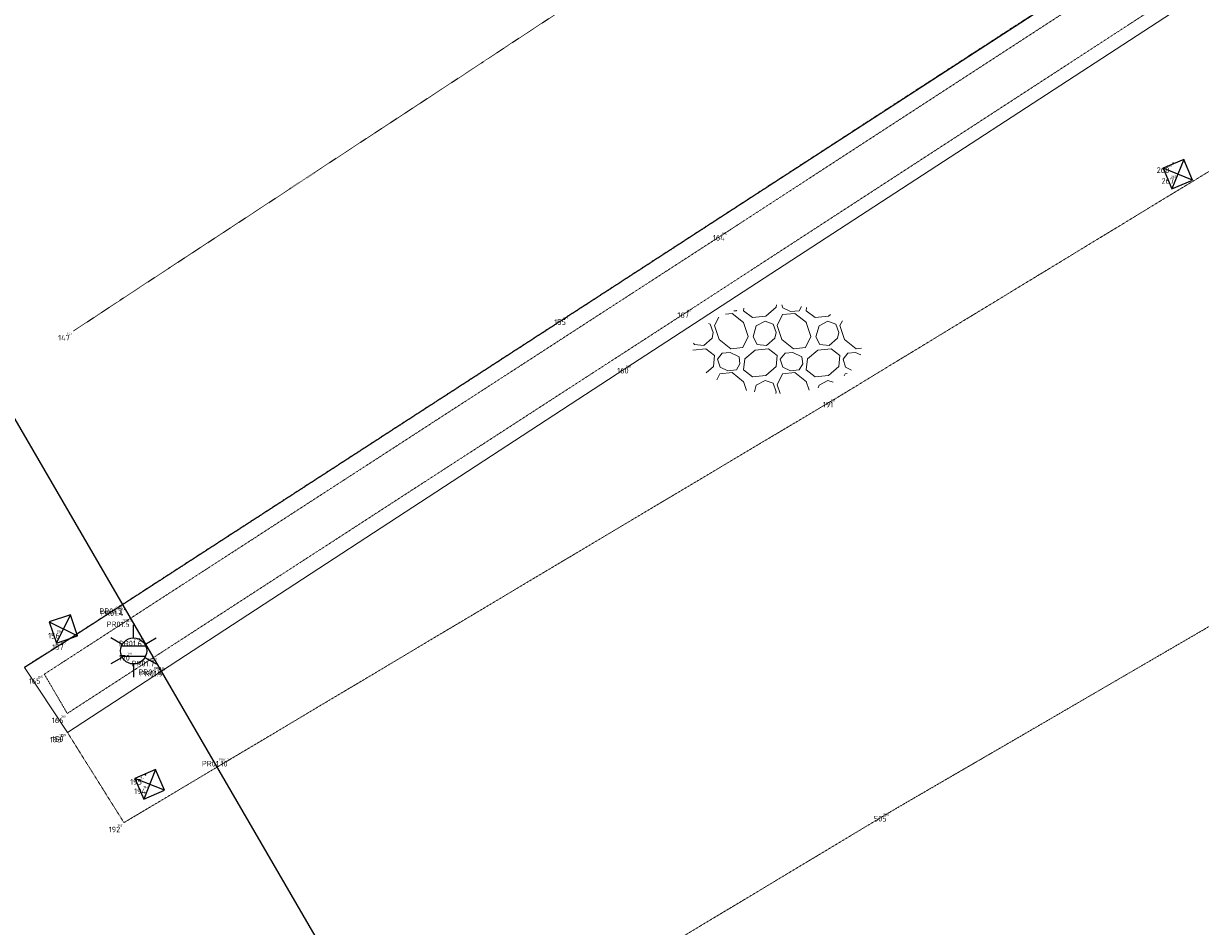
# Model space of a CAD drawing. Header units: millimetres. Extents: x 109167 to 931660, y 98993 to 321604.
# Tile 28 of 39: x 746195 to 761960, y 229324 to 241422. Entities that reach past the tile are written whole.
import ezdxf
from ezdxf.enums import TextEntityAlignment as Align

# ---------------------------------------------------------------- set-up
doc = ezdxf.new("R2010")
doc.units = ezdxf.units.MM
for name, pattern in [('AM-AS', [16, 10, -2, 2, -2]), ('JIS_08_15', [17.25, 15, -0.75, 0.75, -0.75]), ('XX-DASHDOT', [10, 3, -2, 0, -2, 3]), ('XX-HIDDEN', [4, 2, -2])]:
    doc.linetypes.add(name, pattern=pattern)
for name, color, linetype in [('- Plangrens ingemeten', 3, 'JIS_08_15'), ('B-ME-AL-SITUATIEMETING-S', 7, 'Continuous'), ('B-WE-AL-PROFIELLOCATIE-S', 7, 'Continuous'), ('B-WE-AL-SITUATIEMETING-S', 7, 'Continuous'), ('X-XX-AL-MEETPUNT_DATA_PUNTNUMMER-T18', 7, 'Continuous')]:
    doc.layers.add(name, color=color, linetype=linetype)
for name, color, linetype, lineweight in [('B-WE-AM-AS_WEG-G', 10, 'AM-AS', 18), ('B-WE-IE-MEUBILAIR_WEGMEUBILAIR_LICHTMAST-S', 7, 'Continuous', 25), ('B-WE-RI-HWA_KOLK-S', 150, 'Continuous', 25), ('B-WE-VH-KANTOPSLUITING_ACHTERKANTBAND-G', 40, 'XX-DASHDOT', 18), ('B-WE-VH-KANTVERHARDING-G', 40, 'Continuous', 18), ('B-WE-VH-MATERIAALGRENS-G', 7, 'XX-HIDDEN', 18), ('B-WE-VH-VERHARDING_HALFVERHARDING-S', 252, 'Continuous', 25), ('X-XX-AL-MEETPUNT-S', 7, 'Continuous', 25)]:
    doc.layers.add(name, color=color, linetype=linetype, lineweight=lineweight)
doc.styles.add('NLCS-ISO-ANNOTATIVE-T18', font='NLCS-ISO.ttf', dxfattribs={"height": 1.8})
doc.styles.add('NLCS-ISO-M1000-T18', font='NLCS-ISO.ttf', dxfattribs={"height": 1.8})

# ---------------------------------------------------------------- blocks, each defined once
blk = doc.blocks.new('SAL-MEETPUNT_MARKER-SO')
at = {"layer": 'X-XX-AL-MEETPUNT_DATA_PUNTNUMMER-T18', "style": 'NLCS-ISO-ANNOTATIVE-T18'}
blk.add_attdef('PUNTID', text='', height=1.5, dxfattribs=at).set_placement((-1, -2.59), align=Align.RIGHT)
blk = doc.blocks.new('B-SRI-KOLK_STRAAT-SO')
at = {"color": 0, "flags": 128}
blk.add_lwpolyline([(-0.75, -0.75), (0.75, -0.75), (0.75, 0.75), (-0.75, 0.75)], close=True, dxfattribs=at)
for points in [[(-0.75, -0.75), (0.75, 0.75)], [(0.75, -0.75), (-0.75, 0.75)]]:
    blk.add_lwpolyline(points, dxfattribs=at)
blk = doc.blocks.new('B-SIE-WEG_LICHTMAST-SO')
at = {"color": 0, "linetype": 'ByBlock', "lineweight": -2}
for points in [[(0, 0.875), (0, 1.75)], [(-0.758, 0.437), (-1.516, 0.875)], [(0.758, 0.437), (1.516, 0.875)], [(-0.804, 0.346), (0.804, 0.346)], [(-0.758, -0.438), (-1.516, -0.875)], [(-0.804, -0.346), (0.804, -0.346)], [(0.758, -0.438), (1.516, -0.875)], [(0, -0.875), (0, -1.75)]]:
    blk.add_lwpolyline(points, dxfattribs=at)
blk.add_circle((0, 0), 0.875, dxfattribs=at)
at = {"color": 0, "linetype": 'ByBlock', "lineweight": -2, "style": 'NLCS-ISO-ANNOTATIVE-T18'}
blk.add_attdef('SYMBOOL', (2.5, -2.5), '', height=1.8, dxfattribs=at)
blk = doc.blocks.new('SAL-MEETPUNT_DUMMY-SO')
at = {"color": 0}
blk.add_point((0, 0), dxfattribs=at)
blk = doc.blocks.new('SVH-HALFVERHARDING_03-SO')
at = {"lineweight": 18, "flags": 128}
for points in [[(-3.036, 2.391), (-3.479, 2.344)], [(-2.256, 1.78), (-3.034, 2.386)], [(-2.905, 2.551), (-2.73, 2.57)], [(-2.73, 2.57), (-2.707, 2.61)], [(-2.245, 2.729), (-2.261, 2.569)], [(-2.26, 2.568), (-1.673, 2.111)], [(-0.769, 2.205), (-0.078, 2.795)], [(-0.078, 2.795), (-0.06, 2.973)], [(0.364, 2.755), (0.299, 2.969)], [(1.164, 2.391), (0.353, 2.306)], [(0.874, 2.505), (0.364, 2.755)], [(0.875, 2.505), (1.47, 2.57)], [(1.944, 1.78), (1.166, 2.386)], [(1.47, 2.57), (1.626, 2.847)], [(1.961, 2.789), (1.939, 2.569)], [(1.94, 2.568), (2.526, 2.111)], [(-4.361, 0.719), (-4.288, 1.11), (-4.488, 1.673), (-4.614, 1.721)], [(-4.204, 1.574), (-3.929, 2.139)], [(-1.955, 0.842), (-2.258, 1.785)], [(-1.674, 2.111), (-0.769, 2.205)], [(-0.161, 0.719), (-0.088, 1.11), (-0.288, 1.673), (-0.817, 1.871), (-1.407, 1.547)], [(-0.004, 1.574), (0.352, 2.306)], [(2.245, 0.842), (1.942, 1.785)], [(2.526, 2.111), (3.43, 2.205)], [(4.039, 0.719), (4.112, 1.11), (3.912, 1.673), (3.383, 1.871), (2.793, 1.547)], [(3.43, 2.205), (3.556, 2.312)], [(4.196, 1.574), (4.354, 1.899)], [(-3.902, 0.634), (-4.204, 1.575)], [(-2.312, 0.108), (-1.955, 0.842)], [(-1.627, 0.808), (-1.407, 1.547)], [(-1.35, 0.3), (-1.627, 0.808)], [(0.298, 0.634), (-0.004, 1.575)], [(1.888, 0.108), (2.245, 0.842)], [(2.573, 0.808), (2.793, 1.547)], [(2.85, 0.3), (2.573, 0.808)], [(4.498, 0.634), (4.196, 1.575)], [(-4.791, 0.024), (-5.651, -0.065)], [(-5.55, 0.3), (-5.606, 0.404)], [(-4.927, 0.237), (-5.55, 0.301)], [(-4.927, 0.236), (-4.361, 0.719)], [(-4.204, -0.433), (-4.79, 0.024)], [(-3.902, 0.634), (-3.119, 0.024)], [(-3.119, 0.025), (-2.312, 0.108)], [(-0.591, 0.024), (-1.495, -0.07)], [(-0.727, 0.237), (-1.35, 0.301)], [(-0.727, 0.236), (-0.161, 0.719)], [(-0.004, -0.433), (-0.591, 0.024)], [(0.298, 0.634), (1.081, 0.024)], [(1.081, 0.025), (1.888, 0.108)], [(3.609, 0.024), (2.705, -0.07), (2.013, -0.66)], [(3.473, 0.237), (2.85, 0.301)], [(3.473, 0.236), (4.039, 0.719)], [(4.196, -0.433), (3.609, 0.024)], [(4.498, 0.634), (5.281, 0.024)], [(5.281, 0.025), (5.645, 0.062)], [(-4.278, -1.172), (-4.204, -0.432)], [(-4, -0.673), (-3.684, -0.279)], [(-3.835, -1.212), (-4, -0.673)], [(-3.158, -0.222), (-3.684, -0.279)], [(-2.564, -0.513), (-3.159, -0.222)], [(-2.73, -1.397), (-2.503, -0.995), (-2.564, -0.513)], [(-2.187, -0.659), (-2.261, -1.399)], [(-1.495, -0.07), (-2.187, -0.66)], [(-0.078, -1.172), (-0.004, -0.432)], [(0.2, -0.673), (0.516, -0.279)], [(0.364, -1.212), (0.2, -0.673)], [(1.041, -0.222), (0.516, -0.279)], [(1.636, -0.513), (1.041, -0.222)], [(1.47, -1.397), (1.697, -0.995), (1.636, -0.513)], [(2.013, -0.659), (1.939, -1.399)], [(4.122, -1.172), (4.196, -0.432)], [(4.4, -0.673), (4.716, -0.279)], [(4.564, -1.212), (4.4, -0.673)], [(5.241, -0.222), (4.716, -0.279)], [(5.591, -0.393), (5.241, -0.222)], [(-4.766, -1.589), (-4.278, -1.172)], [(-3.326, -1.463), (-3.836, -1.212)], [(-3.325, -1.463), (-2.73, -1.397)], [(-2.26, -1.4), (-1.673, -1.856)], [(-0.769, -1.762), (-0.078, -1.172)], [(0.874, -1.463), (0.364, -1.212)], [(0.875, -1.463), (1.47, -1.397)], [(1.94, -1.4), (2.526, -1.856)], [(3.43, -1.762), (4.122, -1.172)], [(4.961, -1.407), (4.564, -1.212)], [(-4.046, -2.07), (-3.847, -1.662)], [(-3.036, -1.577), (-3.847, -1.662)], [(-2.256, -2.187), (-3.034, -1.582)], [(-2.07, -2.767), (-2.258, -2.183)], [(-1.674, -1.856), (-0.769, -1.762)], [(-0.109, -2.974), (-0.088, -2.858), (-0.288, -2.294), (-0.817, -2.097), (-1.407, -2.42)], [(-0.004, -2.393), (0.352, -1.662)], [(1.164, -1.577), (0.353, -1.662)], [(1.944, -2.187), (1.166, -1.582)], [(2.125, -2.754), (1.942, -2.183)], [(2.526, -1.856), (3.43, -1.762)], [(3.73, -2.226), (3.383, -2.097), (2.793, -2.42)], [(4.487, -1.796), (4.552, -1.662)], [(4.686, -1.648), (4.553, -1.662)], [(-1.538, -2.862), (-1.407, -2.42)], [(0.181, -2.97), (-0.004, -2.393)], [(2.741, -2.595), (2.793, -2.42)]]:
    blk.add_lwpolyline(points, dxfattribs=at)
at = {"lineweight": 18, "style": 'NLCS-ISO-M1000-T18'}
blk.add_attdef('KLEUR', text='', height=1.8, dxfattribs=at).set_placement((7.295, 0), align=Align.MIDDLE_LEFT)

msp = doc.modelspace()

# ---------------------------------------------------------------- linework, layer by layer
at = {"layer": '- Plangrens ingemeten'}
msp.add_polyline3d([(773533.5, 250527.7, 849.8), (773012.8, 250199.2, 824.6), (765997.2, 245588.7, 673.2), (763440.9, 243970.2, 606.9), (760187, 241846.2, 542.4), (753510.2, 237512.7, 469.9), (746781.6, 233156.9, 392.1), (746206.2, 232794.4, 386.9)], dxfattribs=at)
at = {"layer": 'B-WE-AL-PROFIELLOCATIE-S', "elevation": 443.6}
msp.add_lwpolyline([(741412.7, 244153.4), (787583.5, 164627)], dxfattribs=at)
at = {"layer": 'B-WE-AM-AS_WEG-G'}
msp.add_polyline3d([(780835.6, 259467.7, 1042.5), (772686.7, 254165, 922.2), (765121.2, 249220.1, 754.6), (756682.5, 243753.5, 605.2), (746865.1, 237303.6, 425.6)], dxfattribs=at)
at = {"layer": 'B-WE-VH-KANTOPSLUITING_ACHTERKANTBAND-G'}
msp.add_polyline3d([(763396.1, 243688.4, 692.6), (755637, 238642.8, 608.4), (746473.6, 232704, 505.1), (746781.2, 232178, 500.8), (755158.6, 237607.6, 607.9), (763696.3, 243160.1, 687.2)], close=True, dxfattribs=at)
at = {"layer": 'B-WE-VH-KANTVERHARDING-G'}
msp.add_polyline3d([(773533.5, 250527.7, 849.8), (773012.5, 250199, 826.2), (765997.2, 245588.7, 673.2), (763436.5, 243967.4, 607.5), (760187, 241846.2, 542.4), (753510.2, 237512.7, 469.9), (746781.6, 233156.9, 392.1), (746206.2, 232794.4, 386.9), (746782.4, 231924.6, 300.2), (754350.4, 236862.4, 325.4), (763976, 243127.9, 570), (763440.9, 243970.2, 606.9)], dxfattribs=at)
at = {"layer": 'B-WE-VH-MATERIAALGRENS-G'}
for points in [[(764978.3, 241206.3, 372.8), (757090.1, 236407.4, 239.6), (747540, 230714.8, 234.9), (746782.4, 231924.6, 300.2), (746782.4, 231924.6, 300.2)], [(743406.8, 221991.4, 319.9), (748279.6, 225136.1, 339.1), (757806.9, 230859.5, 350.1), (765155.8, 235133.3, 318.8), (766095.9, 234901.5, 316.9), (766402.8, 234551.7, 306.1), (770498.9, 227819.2, 123.5), (770747.5, 227220, 111.5), (770610.8, 226437.1, 107), (769847.3, 225818.7, 120.3), (762917.8, 221698.7, 103.2), (753506.3, 216061.2, 94.6)]]:
    msp.add_polyline3d(points, dxfattribs=at)

# ---------------------------------------------------------------- block references
at = {"layer": 'B-ME-AL-SITUATIEMETING-S'}
ref = msp.add_blockref('SAL-MEETPUNT_MARKER-SO', (761596.4, 239549.3, 246.7), dxfattribs=dict(at, xscale=20, yscale=20, zscale=20))
ref.add_attrib('PUNTID', '268', dxfattribs={"layer": 'X-XX-AL-MEETPUNT_DATA_PUNTNUMMER-T18', "height": 30, "style": 'NLCS-ISO-ANNOTATIVE-T18'}).set_placement((761576.4, 239497.6, 246.7), align=Align.RIGHT)
ref = msp.add_blockref('SAL-MEETPUNT_MARKER-SO', (761657.2, 239403.7, 235.8), dxfattribs=dict(at, xscale=20, yscale=20, zscale=20))
ref.add_attrib('PUNTID', '267', dxfattribs={"layer": 'X-XX-AL-MEETPUNT_DATA_PUNTNUMMER-T18', "height": 30, "style": 'NLCS-ISO-ANNOTATIVE-T18'}).set_placement((761637.2, 239352, 235.8), align=Align.RIGHT)
ref = msp.add_blockref('SAL-MEETPUNT_MARKER-SO', (755637, 238642.8, 608.4), dxfattribs=dict(at, xscale=20, yscale=20, zscale=20))
ref.add_attrib('PUNTID', '164', dxfattribs={"layer": 'X-XX-AL-MEETPUNT_DATA_PUNTNUMMER-T18', "height": 30, "style": 'NLCS-ISO-ANNOTATIVE-T18'}).set_placement((755617, 238591.1, 608.4), align=Align.RIGHT)
ref = msp.add_blockref('SAL-MEETPUNT_MARKER-SO', (755158.6, 237607.6, 607.9), dxfattribs=dict(at, xscale=20, yscale=20, zscale=20))
ref.add_attrib('PUNTID', '167', dxfattribs={"layer": 'X-XX-AL-MEETPUNT_DATA_PUNTNUMMER-T18', "height": 30, "style": 'NLCS-ISO-ANNOTATIVE-T18'}).set_placement((755138.6, 237555.9, 607.9), align=Align.RIGHT)
ref = msp.add_blockref('SAL-MEETPUNT_MARKER-SO', (753510.2, 237512.7, 469.9), dxfattribs=dict(at, xscale=20, yscale=20, zscale=20))
ref.add_attrib('PUNTID', '155', dxfattribs={"layer": 'X-XX-AL-MEETPUNT_DATA_PUNTNUMMER-T18', "height": 30, "style": 'NLCS-ISO-ANNOTATIVE-T18'}).set_placement((753490.2, 237461, 469.9), align=Align.RIGHT)
ref = msp.add_blockref('SAL-MEETPUNT_MARKER-SO', (746865.1, 237303.6, 425.6), dxfattribs=dict(at, xscale=20, yscale=20, zscale=20))
ref.add_attrib('PUNTID', '147', dxfattribs={"layer": 'X-XX-AL-MEETPUNT_DATA_PUNTNUMMER-T18', "height": 30, "style": 'NLCS-ISO-ANNOTATIVE-T18'}).set_placement((746845.1, 237251.9, 425.6), align=Align.RIGHT)
ref = msp.add_blockref('SAL-MEETPUNT_MARKER-SO', (754350.4, 236862.4, 325.4), dxfattribs=dict(at, xscale=20, yscale=20, zscale=20))
ref.add_attrib('PUNTID', '160', dxfattribs={"layer": 'X-XX-AL-MEETPUNT_DATA_PUNTNUMMER-T18', "height": 30, "style": 'NLCS-ISO-ANNOTATIVE-T18'}).set_placement((754330.4, 236810.7, 325.4), align=Align.RIGHT)
ref = msp.add_blockref('SAL-MEETPUNT_MARKER-SO', (757090.1, 236407.4, 239.6), dxfattribs=dict(at, xscale=20, yscale=20, zscale=20))
ref.add_attrib('PUNTID', '191', dxfattribs={"layer": 'X-XX-AL-MEETPUNT_DATA_PUNTNUMMER-T18', "height": 30, "style": 'NLCS-ISO-ANNOTATIVE-T18'}).set_placement((757070.1, 236355.7, 239.6), align=Align.RIGHT)
ref = msp.add_blockref('SAL-MEETPUNT_MARKER-SO', (747567, 233640.3, 403.6), dxfattribs=dict(at, xscale=20, yscale=20, zscale=20))
ref.add_attrib('PUNTID', 'PR01.3', dxfattribs={"layer": 'X-XX-AL-MEETPUNT_DATA_PUNTNUMMER-T18', "height": 30, "style": 'NLCS-ISO-ANNOTATIVE-T18'}).set_placement((747547, 233588.6, 403.6), align=Align.RIGHT)
ref = msp.add_blockref('SAL-MEETPUNT_MARKER-SO', (747582.6, 233611.6, 526.9), dxfattribs=dict(at, xscale=20, yscale=20, zscale=20))
ref.add_attrib('PUNTID', 'PR01.4', dxfattribs={"layer": 'X-XX-AL-MEETPUNT_DATA_PUNTNUMMER-T18', "height": 30, "style": 'NLCS-ISO-ANNOTATIVE-T18'}).set_placement((747562.6, 233559.9, 526.9), align=Align.RIGHT)
ref = msp.add_blockref('SAL-MEETPUNT_MARKER-SO', (747666.7, 233463.8, 533.5), dxfattribs=dict(at, xscale=20, yscale=20, zscale=20))
ref.add_attrib('PUNTID', 'PR01.5', dxfattribs={"layer": 'X-XX-AL-MEETPUNT_DATA_PUNTNUMMER-T18', "height": 30, "style": 'NLCS-ISO-ANNOTATIVE-T18'}).set_placement((747646.7, 233412.1, 533.5), align=Align.RIGHT)
ref = msp.add_blockref('SAL-MEETPUNT_MARKER-SO', (746729.9, 233311.4, 401.4), dxfattribs=dict(at, xscale=20, yscale=20, zscale=20))
ref.add_attrib('PUNTID', '156', dxfattribs={"layer": 'X-XX-AL-MEETPUNT_DATA_PUNTNUMMER-T18', "height": 30, "style": 'NLCS-ISO-ANNOTATIVE-T18'}).set_placement((746709.9, 233259.7, 401.4), align=Align.RIGHT)
ref = msp.add_blockref('SAL-MEETPUNT_MARKER-SO', (747830.8, 233206.5, 552.5), dxfattribs=dict(at, xscale=20, yscale=20, zscale=20))
ref.add_attrib('PUNTID', 'PR01.6', dxfattribs={"layer": 'X-XX-AL-MEETPUNT_DATA_PUNTNUMMER-T18', "height": 30, "style": 'NLCS-ISO-ANNOTATIVE-T18'}).set_placement((747810.8, 233154.8, 552.5), align=Align.RIGHT)
ref = msp.add_blockref('SAL-MEETPUNT_MARKER-SO', (746781.6, 233156.9, 392.1), dxfattribs=dict(at, xscale=20, yscale=20, zscale=20))
ref.add_attrib('PUNTID', '157', dxfattribs={"layer": 'X-XX-AL-MEETPUNT_DATA_PUNTNUMMER-T18', "height": 30, "style": 'NLCS-ISO-ANNOTATIVE-T18'}).set_placement((746761.6, 233105.2, 392.1), align=Align.RIGHT)
ref = msp.add_blockref('SAL-MEETPUNT_MARKER-SO', (747669.9, 233015.8, 574.9), dxfattribs=dict(at, xscale=20, yscale=20, zscale=20))
ref.add_attrib('PUNTID', '170', dxfattribs={"layer": 'X-XX-AL-MEETPUNT_DATA_PUNTNUMMER-T18', "height": 30, "style": 'NLCS-ISO-ANNOTATIVE-T18'}).set_placement((747649.9, 232964.1, 574.9), align=Align.RIGHT)
ref = msp.add_blockref('SAL-MEETPUNT_MARKER-SO', (747999.6, 232937.5, 550.1), dxfattribs=dict(at, xscale=20, yscale=20, zscale=20))
ref.add_attrib('PUNTID', 'PR01.7', dxfattribs={"layer": 'X-XX-AL-MEETPUNT_DATA_PUNTNUMMER-T18', "height": 30, "style": 'NLCS-ISO-ANNOTATIVE-T18'}).set_placement((747979.6, 232885.8, 550.1), align=Align.RIGHT)
ref = msp.add_blockref('SAL-MEETPUNT_MARKER-SO', (748094.6, 232822, 560.1), dxfattribs=dict(at, xscale=20, yscale=20, zscale=20))
ref.add_attrib('PUNTID', 'PR01.8', dxfattribs={"layer": 'X-XX-AL-MEETPUNT_DATA_PUNTNUMMER-T18', "height": 30, "style": 'NLCS-ISO-ANNOTATIVE-T18'}).set_placement((748074.6, 232770.3, 560.1), align=Align.RIGHT)
ref = msp.add_blockref('SAL-MEETPUNT_MARKER-SO', (748112.4, 232802.5, 270.2), dxfattribs=dict(at, xscale=20, yscale=20, zscale=20))
ref.add_attrib('PUNTID', 'PR01.9', dxfattribs={"layer": 'X-XX-AL-MEETPUNT_DATA_PUNTNUMMER-T18', "height": 30, "style": 'NLCS-ISO-ANNOTATIVE-T18'}).set_placement((748092.4, 232750.8, 270.2), align=Align.RIGHT)
ref = msp.add_blockref('SAL-MEETPUNT_MARKER-SO', (746473.6, 232704, 505.1), dxfattribs=dict(at, xscale=20, yscale=20, zscale=20))
ref.add_attrib('PUNTID', '165', dxfattribs={"layer": 'X-XX-AL-MEETPUNT_DATA_PUNTNUMMER-T18', "height": 30, "style": 'NLCS-ISO-ANNOTATIVE-T18'}).set_placement((746453.6, 232652.3, 505.1), align=Align.RIGHT)
ref = msp.add_blockref('SAL-MEETPUNT_MARKER-SO', (746781.2, 232178, 500.8), dxfattribs=dict(at, xscale=20, yscale=20, zscale=20))
ref.add_attrib('PUNTID', '166', dxfattribs={"layer": 'X-XX-AL-MEETPUNT_DATA_PUNTNUMMER-T18', "height": 30, "style": 'NLCS-ISO-ANNOTATIVE-T18'}).set_placement((746761.2, 232126.3, 500.8), align=Align.RIGHT)
ref = msp.add_blockref('SAL-MEETPUNT_MARKER-SO', (746753.9, 231918.7, 297.1), dxfattribs=dict(at, xscale=20, yscale=20, zscale=20))
ref.add_attrib('PUNTID', '193', dxfattribs={"layer": 'X-XX-AL-MEETPUNT_DATA_PUNTNUMMER-T18', "height": 30, "style": 'NLCS-ISO-ANNOTATIVE-T18'}).set_placement((746733.9, 231867, 297.1), align=Align.RIGHT)
ref = msp.add_blockref('SAL-MEETPUNT_MARKER-SO', (746782.4, 231924.6, 300.2), dxfattribs=dict(at, xscale=20, yscale=20, zscale=20))
ref.add_attrib('PUNTID', '159', dxfattribs={"layer": 'X-XX-AL-MEETPUNT_DATA_PUNTNUMMER-T18', "height": 30, "style": 'NLCS-ISO-ANNOTATIVE-T18'}).set_placement((746762.4, 231872.9, 300.2), align=Align.RIGHT)
ref = msp.add_blockref('SAL-MEETPUNT_MARKER-SO', (748978.7, 231596.2, 235.2), dxfattribs=dict(at, xscale=20, yscale=20, zscale=20))
ref.add_attrib('PUNTID', 'PR01.10', dxfattribs={"layer": 'X-XX-AL-MEETPUNT_DATA_PUNTNUMMER-T18', "height": 30, "style": 'NLCS-ISO-ANNOTATIVE-T18'}).set_placement((748958.7, 231544.5, 235.2), align=Align.RIGHT)
ref = msp.add_blockref('SAL-MEETPUNT_MARKER-SO', (747830.6, 231353.4, 247.4), dxfattribs=dict(at, xscale=20, yscale=20, zscale=20))
ref.add_attrib('PUNTID', '195', dxfattribs={"layer": 'X-XX-AL-MEETPUNT_DATA_PUNTNUMMER-T18', "height": 30, "style": 'NLCS-ISO-ANNOTATIVE-T18'}).set_placement((747810.6, 231301.7, 247.4), align=Align.RIGHT)
ref = msp.add_blockref('SAL-MEETPUNT_MARKER-SO', (747885.8, 231227.5, 242.8), dxfattribs=dict(at, xscale=20, yscale=20, zscale=20))
ref.add_attrib('PUNTID', '194', dxfattribs={"layer": 'X-XX-AL-MEETPUNT_DATA_PUNTNUMMER-T18', "height": 30, "style": 'NLCS-ISO-ANNOTATIVE-T18'}).set_placement((747865.8, 231175.8, 242.8), align=Align.RIGHT)
ref = msp.add_blockref('SAL-MEETPUNT_MARKER-SO', (757806.9, 230859.5, 350.1), dxfattribs=dict(at, xscale=20, yscale=20, zscale=20))
ref.add_attrib('PUNTID', '505', dxfattribs={"layer": 'X-XX-AL-MEETPUNT_DATA_PUNTNUMMER-T18', "height": 30, "style": 'NLCS-ISO-ANNOTATIVE-T18'}).set_placement((757786.9, 230807.8, 350.1), align=Align.RIGHT)
ref = msp.add_blockref('SAL-MEETPUNT_MARKER-SO', (747540, 230714.8, 234.9), dxfattribs=dict(at, xscale=20, yscale=20, zscale=20))
ref.add_attrib('PUNTID', '192', dxfattribs={"layer": 'X-XX-AL-MEETPUNT_DATA_PUNTNUMMER-T18', "height": 30, "style": 'NLCS-ISO-ANNOTATIVE-T18'}).set_placement((747520, 230663.1, 234.9), align=Align.RIGHT)
at = {"layer": 'B-WE-AL-SITUATIEMETING-S'}
ref = msp.add_blockref('SAL-MEETPUNT_MARKER-SO', (761596.4, 239549.3, 246.7), dxfattribs=dict(at, xscale=50, yscale=50, zscale=50))
ref.add_attrib('PUNTID', '268', dxfattribs={"layer": 'X-XX-AL-MEETPUNT_DATA_PUNTNUMMER-T18', "height": 75, "style": 'NLCS-ISO-ANNOTATIVE-T18'}).set_placement((761546.4, 239419.9, 246.7), align=Align.RIGHT)
ref = msp.add_blockref('SAL-MEETPUNT_MARKER-SO', (761657.2, 239403.7, 235.8), dxfattribs=dict(at, xscale=50, yscale=50, zscale=50))
ref.add_attrib('PUNTID', '267', dxfattribs={"layer": 'X-XX-AL-MEETPUNT_DATA_PUNTNUMMER-T18', "height": 75, "style": 'NLCS-ISO-ANNOTATIVE-T18'}).set_placement((761607.2, 239274.3, 235.8), align=Align.RIGHT)
ref = msp.add_blockref('SAL-MEETPUNT_MARKER-SO', (755637, 238642.8, 608.4), dxfattribs=dict(at, xscale=50, yscale=50, zscale=50))
ref.add_attrib('PUNTID', '164', dxfattribs={"layer": 'X-XX-AL-MEETPUNT_DATA_PUNTNUMMER-T18', "height": 75, "style": 'NLCS-ISO-ANNOTATIVE-T18'}).set_placement((755587, 238513.4, 608.4), align=Align.RIGHT)
ref = msp.add_blockref('SAL-MEETPUNT_MARKER-SO', (753510.2, 237512.7, 469.9), dxfattribs=dict(at, xscale=50, yscale=50, zscale=50))
ref.add_attrib('PUNTID', '155', dxfattribs={"layer": 'X-XX-AL-MEETPUNT_DATA_PUNTNUMMER-T18', "height": 75, "style": 'NLCS-ISO-ANNOTATIVE-T18'}).set_placement((753460.2, 237383.3, 469.9), align=Align.RIGHT)
ref = msp.add_blockref('SAL-MEETPUNT_MARKER-SO', (755158.6, 237607.6, 607.9), dxfattribs=dict(at, xscale=50, yscale=50, zscale=50))
ref.add_attrib('PUNTID', '167', dxfattribs={"layer": 'X-XX-AL-MEETPUNT_DATA_PUNTNUMMER-T18', "height": 75, "style": 'NLCS-ISO-ANNOTATIVE-T18'}).set_placement((755108.6, 237478.2, 607.9), align=Align.RIGHT)
ref = msp.add_blockref('SAL-MEETPUNT_MARKER-SO', (746865.1, 237303.6, 425.6), dxfattribs=dict(at, xscale=50, yscale=50, zscale=50))
ref.add_attrib('PUNTID', '147', dxfattribs={"layer": 'X-XX-AL-MEETPUNT_DATA_PUNTNUMMER-T18', "height": 75, "style": 'NLCS-ISO-ANNOTATIVE-T18'}).set_placement((746815.1, 237174.2, 425.6), align=Align.RIGHT)
ref = msp.add_blockref('SAL-MEETPUNT_MARKER-SO', (754350.4, 236862.4, 325.4), dxfattribs=dict(at, xscale=50, yscale=50, zscale=50))
ref.add_attrib('PUNTID', '160', dxfattribs={"layer": 'X-XX-AL-MEETPUNT_DATA_PUNTNUMMER-T18', "height": 75, "style": 'NLCS-ISO-ANNOTATIVE-T18'}).set_placement((754300.4, 236733, 325.4), align=Align.RIGHT)
ref = msp.add_blockref('SAL-MEETPUNT_MARKER-SO', (757090.1, 236407.4, 239.6), dxfattribs=dict(at, xscale=50, yscale=50, zscale=50))
ref.add_attrib('PUNTID', '191', dxfattribs={"layer": 'X-XX-AL-MEETPUNT_DATA_PUNTNUMMER-T18', "height": 75, "style": 'NLCS-ISO-ANNOTATIVE-T18'}).set_placement((757040.1, 236278, 239.6), align=Align.RIGHT)
ref = msp.add_blockref('SAL-MEETPUNT_MARKER-SO', (747567, 233640.3, 403.6), dxfattribs=dict(at, xscale=50, yscale=50, zscale=50))
ref.add_attrib('PUNTID', 'PR01.3', dxfattribs={"layer": 'X-XX-AL-MEETPUNT_DATA_PUNTNUMMER-T18', "height": 75, "style": 'NLCS-ISO-ANNOTATIVE-T18'}).set_placement((747517, 233510.9, 403.6), align=Align.RIGHT)
ref = msp.add_blockref('SAL-MEETPUNT_MARKER-SO', (747582.6, 233611.6, 526.9), dxfattribs=dict(at, xscale=50, yscale=50, zscale=50))
ref.add_attrib('PUNTID', 'PR01.4', dxfattribs={"layer": 'X-XX-AL-MEETPUNT_DATA_PUNTNUMMER-T18', "height": 75, "style": 'NLCS-ISO-ANNOTATIVE-T18'}).set_placement((747532.6, 233482.2, 526.9), align=Align.RIGHT)
ref = msp.add_blockref('SAL-MEETPUNT_MARKER-SO', (747666.7, 233463.8, 533.5), dxfattribs=dict(at, xscale=50, yscale=50, zscale=50))
ref.add_attrib('PUNTID', 'PR01.5', dxfattribs={"layer": 'X-XX-AL-MEETPUNT_DATA_PUNTNUMMER-T18', "height": 75, "style": 'NLCS-ISO-ANNOTATIVE-T18'}).set_placement((747616.7, 233334.4, 533.5), align=Align.RIGHT)
ref = msp.add_blockref('SAL-MEETPUNT_MARKER-SO', (746729.9, 233311.4, 401.4), dxfattribs=dict(at, xscale=50, yscale=50, zscale=50))
ref.add_attrib('PUNTID', '156', dxfattribs={"layer": 'X-XX-AL-MEETPUNT_DATA_PUNTNUMMER-T18', "height": 75, "style": 'NLCS-ISO-ANNOTATIVE-T18'}).set_placement((746679.9, 233182, 401.4), align=Align.RIGHT)
ref = msp.add_blockref('SAL-MEETPUNT_MARKER-SO', (746781.6, 233156.9, 392.1), dxfattribs=dict(at, xscale=50, yscale=50, zscale=50))
ref.add_attrib('PUNTID', '157', dxfattribs={"layer": 'X-XX-AL-MEETPUNT_DATA_PUNTNUMMER-T18', "height": 75, "style": 'NLCS-ISO-ANNOTATIVE-T18'}).set_placement((746731.6, 233027.5, 392.1), align=Align.RIGHT)
ref = msp.add_blockref('SAL-MEETPUNT_MARKER-SO', (747830.8, 233206.5, 552.5), dxfattribs=dict(at, xscale=50, yscale=50, zscale=50))
ref.add_attrib('PUNTID', 'PR01.6', dxfattribs={"layer": 'X-XX-AL-MEETPUNT_DATA_PUNTNUMMER-T18', "height": 75, "style": 'NLCS-ISO-ANNOTATIVE-T18'}).set_placement((747780.8, 233077.1, 552.5), align=Align.RIGHT)
ref = msp.add_blockref('SAL-MEETPUNT_MARKER-SO', (747669.9, 233015.8, 574.9), dxfattribs=dict(at, xscale=50, yscale=50, zscale=50))
ref.add_attrib('PUNTID', '170', dxfattribs={"layer": 'X-XX-AL-MEETPUNT_DATA_PUNTNUMMER-T18', "height": 75, "style": 'NLCS-ISO-ANNOTATIVE-T18'}).set_placement((747619.9, 232886.4, 574.9), align=Align.RIGHT)
ref = msp.add_blockref('SAL-MEETPUNT_MARKER-SO', (747999.6, 232937.5, 550.1), dxfattribs=dict(at, xscale=50, yscale=50, zscale=50))
ref.add_attrib('PUNTID', 'PR01.7', dxfattribs={"layer": 'X-XX-AL-MEETPUNT_DATA_PUNTNUMMER-T18', "height": 75, "style": 'NLCS-ISO-ANNOTATIVE-T18'}).set_placement((747949.6, 232808.1, 550.1), align=Align.RIGHT)
ref = msp.add_blockref('SAL-MEETPUNT_MARKER-SO', (748094.6, 232822, 560.1), dxfattribs=dict(at, xscale=50, yscale=50, zscale=50))
ref.add_attrib('PUNTID', 'PR01.8', dxfattribs={"layer": 'X-XX-AL-MEETPUNT_DATA_PUNTNUMMER-T18', "height": 75, "style": 'NLCS-ISO-ANNOTATIVE-T18'}).set_placement((748044.6, 232692.6, 560.1), align=Align.RIGHT)
ref = msp.add_blockref('SAL-MEETPUNT_MARKER-SO', (748112.4, 232802.5, 270.2), dxfattribs=dict(at, xscale=50, yscale=50, zscale=50))
ref.add_attrib('PUNTID', 'PR01.9', dxfattribs={"layer": 'X-XX-AL-MEETPUNT_DATA_PUNTNUMMER-T18', "height": 75, "style": 'NLCS-ISO-ANNOTATIVE-T18'}).set_placement((748062.4, 232673.1, 270.2), align=Align.RIGHT)
ref = msp.add_blockref('SAL-MEETPUNT_MARKER-SO', (746473.6, 232704, 505.1), dxfattribs=dict(at, xscale=50, yscale=50, zscale=50))
ref.add_attrib('PUNTID', '165', dxfattribs={"layer": 'X-XX-AL-MEETPUNT_DATA_PUNTNUMMER-T18', "height": 75, "style": 'NLCS-ISO-ANNOTATIVE-T18'}).set_placement((746423.6, 232574.6, 505.1), align=Align.RIGHT)
ref = msp.add_blockref('SAL-MEETPUNT_MARKER-SO', (746781.2, 232178, 500.8), dxfattribs=dict(at, xscale=50, yscale=50, zscale=50))
ref.add_attrib('PUNTID', '166', dxfattribs={"layer": 'X-XX-AL-MEETPUNT_DATA_PUNTNUMMER-T18', "height": 75, "style": 'NLCS-ISO-ANNOTATIVE-T18'}).set_placement((746731.2, 232048.6, 500.8), align=Align.RIGHT)
ref = msp.add_blockref('SAL-MEETPUNT_MARKER-SO', (746753.9, 231918.7, 297.1), dxfattribs=dict(at, xscale=50, yscale=50, zscale=50))
ref.add_attrib('PUNTID', '193', dxfattribs={"layer": 'X-XX-AL-MEETPUNT_DATA_PUNTNUMMER-T18', "height": 75, "style": 'NLCS-ISO-ANNOTATIVE-T18'}).set_placement((746703.9, 231789.3, 297.1), align=Align.RIGHT)
ref = msp.add_blockref('SAL-MEETPUNT_MARKER-SO', (746782.4, 231924.6, 300.2), dxfattribs=dict(at, xscale=50, yscale=50, zscale=50))
ref.add_attrib('PUNTID', '159', dxfattribs={"layer": 'X-XX-AL-MEETPUNT_DATA_PUNTNUMMER-T18', "height": 75, "style": 'NLCS-ISO-ANNOTATIVE-T18'}).set_placement((746732.4, 231795.2, 300.2), align=Align.RIGHT)
ref = msp.add_blockref('SAL-MEETPUNT_MARKER-SO', (748978.7, 231596.2, 235.2), dxfattribs=dict(at, xscale=50, yscale=50, zscale=50))
ref.add_attrib('PUNTID', 'PR01.10', dxfattribs={"layer": 'X-XX-AL-MEETPUNT_DATA_PUNTNUMMER-T18', "height": 75, "style": 'NLCS-ISO-ANNOTATIVE-T18'}).set_placement((748928.7, 231466.8, 235.2), align=Align.RIGHT)
ref = msp.add_blockref('SAL-MEETPUNT_MARKER-SO', (747830.6, 231353.4, 247.4), dxfattribs=dict(at, xscale=50, yscale=50, zscale=50))
ref.add_attrib('PUNTID', '195', dxfattribs={"layer": 'X-XX-AL-MEETPUNT_DATA_PUNTNUMMER-T18', "height": 75, "style": 'NLCS-ISO-ANNOTATIVE-T18'}).set_placement((747780.6, 231224, 247.4), align=Align.RIGHT)
ref = msp.add_blockref('SAL-MEETPUNT_MARKER-SO', (747885.8, 231227.5, 242.8), dxfattribs=dict(at, xscale=50, yscale=50, zscale=50))
ref.add_attrib('PUNTID', '194', dxfattribs={"layer": 'X-XX-AL-MEETPUNT_DATA_PUNTNUMMER-T18', "height": 75, "style": 'NLCS-ISO-ANNOTATIVE-T18'}).set_placement((747835.8, 231098.1, 242.8), align=Align.RIGHT)
ref = msp.add_blockref('SAL-MEETPUNT_MARKER-SO', (757806.9, 230859.5, 350.1), dxfattribs=dict(at, xscale=50, yscale=50, zscale=50))
ref.add_attrib('PUNTID', '505', dxfattribs={"layer": 'X-XX-AL-MEETPUNT_DATA_PUNTNUMMER-T18', "height": 75, "style": 'NLCS-ISO-ANNOTATIVE-T18'}).set_placement((757756.9, 230730.1, 350.1), align=Align.RIGHT)
ref = msp.add_blockref('SAL-MEETPUNT_MARKER-SO', (747540, 230714.8, 234.9), dxfattribs=dict(at, xscale=50, yscale=50, zscale=50))
ref.add_attrib('PUNTID', '192', dxfattribs={"layer": 'X-XX-AL-MEETPUNT_DATA_PUNTNUMMER-T18', "height": 75, "style": 'NLCS-ISO-ANNOTATIVE-T18'}).set_placement((747490, 230585.4, 234.9), align=Align.RIGHT)
at = {"layer": 'B-WE-IE-MEUBILAIR_WEGMEUBILAIR_LICHTMAST-S', "xscale": 200, "yscale": 200, "zscale": 200}
msp.add_blockref('B-SIE-WEG_LICHTMAST-SO', (747669.9, 233015.8, 574.9), dxfattribs=at)
at = {"layer": 'B-WE-RI-HWA_KOLK-S'}
for p, xscale, yscale, zscale, rotation in [((761657.2, 239403.7, 235.8), 199.9999999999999, 199.9999999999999, 199.9999999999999, 112.6645574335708), ((746729.9, 233311.4, 401.4), 200, 200, 200, 288.5016752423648), ((747885.8, 231227.5, 242.8), 200, 200, 200, 113.6747217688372)]:
    msp.add_blockref('B-SRI-KOLK_STRAAT-SO', p, dxfattribs=dict(at, xscale=xscale, yscale=yscale, zscale=zscale, rotation=rotation))
at = {"layer": 'B-WE-VH-VERHARDING_HALFVERHARDING-S', "xscale": 200, "yscale": 200, "zscale": 200}
msp.add_blockref('SVH-HALFVERHARDING_03-SO', (756292.5, 237060.2, 124.2), dxfattribs=at)
at = {"layer": 'X-XX-AL-MEETPUNT-S', "xscale": 1000, "yscale": 1000, "zscale": 1000}
for p in [(761596.4, 239549.3, 246.7), (747830.6, 231353.4, 247.4)]:
    msp.add_blockref('SAL-MEETPUNT_DUMMY-SO', p, dxfattribs=at)

doc.saveas('drawing.dxf')
